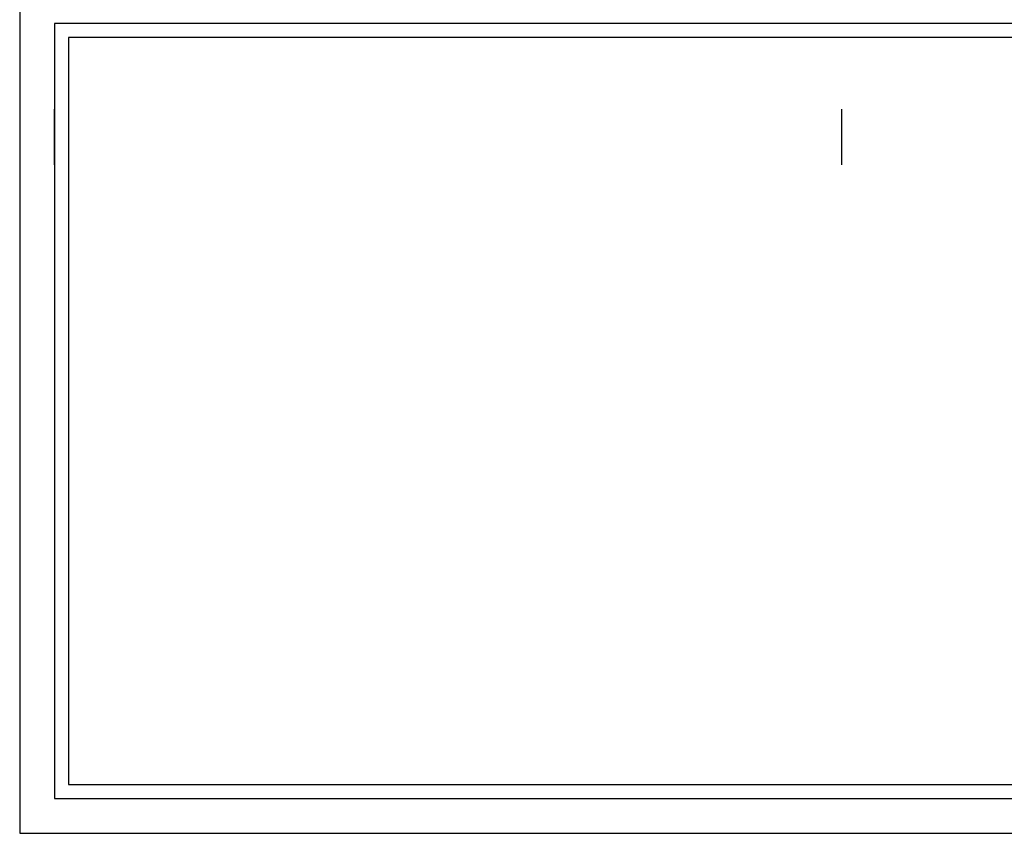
# Model space of a CAD drawing. Header units: millimetres. Extents: x -238874 to 551972, y -298952 to 658415.
# Tile 2 of 256: x 0 to 1.41, y 0 to 1.17. Entities that reach past the tile are written whole.
import ezdxf

# ---------------------------------------------------------------- set-up
doc = ezdxf.new("R2010")
doc.units = ezdxf.units.MM
doc.header["$LTSCALE"] = 20
doc.layers.add('CKTABULKY', color=7, linetype='Continuous', lineweight=25)

msp = doc.modelspace()

# ---------------------------------------------------------------- linework, layer by layer
at = {"layer": 'CKTABULKY'}
for p, q in [((0.05, 0.96), (0.05, 1.04)), ((0.05, 0.96), (0.05, 1.04)), ((0.05, 0.96), (0.05, 1.04)), ((0.05, 0.96), (0.05, 1.04)), ((0.05, 0.96), (0.05, 1.04)), ((0.05, 0.96), (0.05, 1.04)), ((0.05, 0.96), (0.05, 1.04)), ((0.05, 0.96), (0.05, 1.04)), ((0.05, 0.96), (0.05, 1.04)), ((0.05, 0.96), (0.05, 1.04)), ((0.05, 0.96), (0.05, 1.04)), ((0.05, 0.96), (0.05, 1.04)), ((0.05, 0.96), (0.05, 1.04)), ((0.05, 0.96), (0.05, 1.04)), ((0.05, 0.96), (0.05, 1.04)), ((0.05, 0.96), (0.05, 1.04)), ((0.05, 0.96), (0.05, 1.04)), ((0.05, 0.96), (0.05, 1.04)), ((0.05, 0.96), (0.05, 1.04)), ((0.05, 0.96), (0.05, 1.04)), ((0.05, 0.96), (0.05, 1.04)), ((0.05, 0.96), (0.05, 1.04)), ((0.05, 0.96), (0.05, 1.04)), ((0.05, 0.96), (0.05, 1.04)), ((0.05, 0.96), (0.05, 1.04)), ((0.05, 0.96), (0.05, 1.04)), ((0.05, 0.96), (0.05, 1.04)), ((0.05, 0.96), (0.05, 1.04)), ((0.05, 0.96), (0.05, 1.04)), ((0.05, 0.96), (0.05, 1.04)), ((0.05, 0.96), (0.05, 1.04)), ((0.05, 0.96), (0.05, 1.04)), ((0.05, 0.96), (0.05, 1.04)), ((0.05, 0.96), (0.05, 1.04)), ((0.05, 0.96), (0.05, 1.04)), ((0.05, 0.96), (0.05, 1.04)), ((0.05, 0.96), (0.05, 1.04)), ((0.05, 0.96), (0.05, 1.04)), ((0.05, 0.96), (0.05, 1.04)), ((0.05, 0.96), (0.05, 1.04)), ((0.05, 0.96), (0.05, 1.04)), ((0.05, 0.96), (0.05, 1.04)), ((0.05, 0.96), (0.05, 1.04)), ((0.05, 0.96), (0.05, 1.04)), ((0.05, 0.96), (0.05, 1.04)), ((0.05, 0.96), (0.05, 1.04)), ((0.05, 0.96), (0.05, 1.04)), ((0.05, 0.96), (0.05, 1.04)), ((0.05, 0.96), (0.05, 1.04)), ((1.18, 0.96), (1.18, 1.04)), ((1.18, 0.96), (1.18, 1.04)), ((1.18, 0.96), (1.18, 1.04)), ((1.18, 0.96), (1.18, 1.04)), ((1.18, 0.96), (1.18, 1.04)), ((1.18, 0.96), (1.18, 1.04)), ((1.18, 0.96), (1.18, 1.04)), ((1.18, 0.96), (1.18, 1.04)), ((1.18, 0.96), (1.18, 1.04)), ((1.18, 0.96), (1.18, 1.04)), ((1.18, 0.96), (1.18, 1.04)), ((1.18, 0.96), (1.18, 1.04)), ((1.18, 0.96), (1.18, 1.04)), ((1.18, 0.96), (1.18, 1.04)), ((1.18, 0.96), (1.18, 1.04)), ((1.18, 0.96), (1.18, 1.04)), ((1.18, 0.96), (1.18, 1.04)), ((1.18, 0.96), (1.18, 1.04)), ((1.18, 0.96), (1.18, 1.04)), ((1.18, 0.96), (1.18, 1.04)), ((1.18, 0.96), (1.18, 1.04)), ((1.18, 0.96), (1.18, 1.04)), ((1.18, 0.96), (1.18, 1.04)), ((1.18, 0.96), (1.18, 1.04)), ((1.18, 0.96), (1.18, 1.04)), ((1.18, 0.96), (1.18, 1.04)), ((1.18, 0.96), (1.18, 1.04)), ((1.18, 0.96), (1.18, 1.04)), ((1.18, 0.96), (1.18, 1.04)), ((1.18, 0.96), (1.18, 1.04)), ((1.18, 0.96), (1.18, 1.04)), ((1.18, 0.96), (1.18, 1.04)), ((1.18, 0.96), (1.18, 1.04)), ((1.18, 0.96), (1.18, 1.04)), ((1.18, 0.96), (1.18, 1.04)), ((1.18, 0.96), (1.18, 1.04)), ((1.18, 0.96), (1.18, 1.04)), ((1.18, 0.96), (1.18, 1.04)), ((1.18, 0.96), (1.18, 1.04)), ((1.18, 0.96), (1.18, 1.04)), ((1.18, 0.96), (1.18, 1.04)), ((1.18, 0.96), (1.18, 1.04)), ((1.18, 0.96), (1.18, 1.04)), ((1.18, 0.96), (1.18, 1.04)), ((1.18, 0.96), (1.18, 1.04)), ((1.18, 0.96), (1.18, 1.04)), ((1.18, 0.96), (1.18, 1.04)), ((1.18, 0.96), (1.18, 1.04)), ((1.18, 0.96), (1.18, 1.04)), ((1.06, 0.05), (1.14, 0.05)), ((1.06, 0.05), (1.14, 0.05)), ((1.06, 0.05), (1.14, 0.05)), ((1.06, 0.05), (1.14, 0.05)), ((1.06, 0.05), (1.14, 0.05)), ((1.06, 0.05), (1.14, 0.05)), ((1.06, 0.05), (1.14, 0.05)), ((1.06, 0.05), (1.14, 0.05)), ((1.06, 0.05), (1.14, 0.05)), ((1.06, 0.05), (1.14, 0.05)), ((1.06, 0.05), (1.14, 0.05))]:
    msp.add_line(p, q, dxfattribs=at)
at = {"layer": 'CKTABULKY', "color": 0}
for p, q in [((0.05, 0.96), (0.05, 1.04)), ((0.05, 0.96), (0.05, 1.04)), ((0.05, 0.96), (0.05, 1.04)), ((0.05, 0.96), (0.05, 1.04)), ((1.18, 0.96), (1.18, 1.04)), ((1.18, 0.96), (1.18, 1.04)), ((1.18, 0.96), (1.18, 1.04)), ((1.18, 0.96), (1.18, 1.04)), ((1.06, 0.05), (1.14, 0.05))]:
    msp.add_line(p, q, dxfattribs=at)
at = {"layer": 'CKTABULKY'}
for points in [[(2.2, 0), (2.2, 1.213), (0, 1.213), (0, 0), (2.2, 0)], [(2.2, 0), (2.2, 1.213), (0, 1.213), (0, 0), (2.2, 0)], [(2.2, 0), (2.2, 1.213), (0, 1.213), (0, 0), (2.2, 0)], [(2.2, 0), (2.2, 1.213), (0, 1.213), (0, 0), (2.2, 0)], [(2.2, 0), (2.2, 1.213), (0, 1.213), (0, 0), (2.2, 0)], [(2.2, 0), (2.2, 1.213), (0, 1.213), (0, 0), (2.2, 0)], [(2.2, 0), (2.2, 1.213), (0, 1.213), (0, 0), (2.2, 0)], [(2.2, 0), (2.2, 1.213), (0, 1.213), (0, 0), (2.2, 0)], [(2.2, 0), (2.2, 1.213), (0, 1.213), (0, 0), (2.2, 0)], [(2.2, 0), (2.2, 1.213), (0, 1.213), (0, 0), (2.2, 0)], [(2.2, 0), (2.2, 1.213), (0, 1.213), (0, 0), (2.2, 0)], [(2.15, 0.05), (2.15, 1.163), (0.05, 1.163), (0.05, 0.05), (2.15, 0.05)], [(2.15, 0.05), (2.15, 1.163), (0.05, 1.163), (0.05, 0.05), (2.15, 0.05)], [(2.15, 0.05), (2.15, 1.163), (0.05, 1.163), (0.05, 0.05), (2.15, 0.05)], [(2.15, 0.05), (2.15, 1.163), (0.05, 1.163), (0.05, 0.05), (2.15, 0.05)], [(2.15, 0.05), (2.15, 1.163), (0.05, 1.163), (0.05, 0.05), (2.15, 0.05)], [(2.15, 0.05), (2.15, 1.163), (0.05, 1.163), (0.05, 0.05), (2.15, 0.05)], [(2.15, 0.05), (2.15, 1.163), (0.05, 1.163), (0.05, 0.05), (2.15, 0.05)], [(2.15, 0.05), (2.15, 1.163), (0.05, 1.163), (0.05, 0.05), (2.15, 0.05)], [(2.15, 0.05), (2.15, 1.163), (0.05, 1.163), (0.05, 0.05), (2.15, 0.05)], [(2.15, 0.05), (2.15, 1.163), (0.05, 1.163), (0.05, 0.05), (2.15, 0.05)], [(2.15, 0.05), (2.15, 1.163), (0.05, 1.163), (0.05, 0.05), (2.15, 0.05)], [(2.13, 0.07), (2.13, 1.143), (0.07, 1.143), (0.07, 0.07), (2.13, 0.07)], [(2.13, 0.07), (2.13, 1.143), (0.07, 1.143), (0.07, 0.07), (2.13, 0.07)], [(2.13, 0.07), (2.13, 1.143), (0.07, 1.143), (0.07, 0.07), (2.13, 0.07)], [(2.13, 0.07), (2.13, 1.143), (0.07, 1.143), (0.07, 0.07), (2.13, 0.07)], [(2.13, 0.07), (2.13, 1.143), (0.07, 1.143), (0.07, 0.07), (2.13, 0.07)], [(2.13, 0.07), (2.13, 1.143), (0.07, 1.143), (0.07, 0.07), (2.13, 0.07)], [(2.13, 0.07), (2.13, 1.143), (0.07, 1.143), (0.07, 0.07), (2.13, 0.07)], [(2.13, 0.07), (2.13, 1.143), (0.07, 1.143), (0.07, 0.07), (2.13, 0.07)], [(2.13, 0.07), (2.13, 1.143), (0.07, 1.143), (0.07, 0.07), (2.13, 0.07)], [(2.13, 0.07), (2.13, 1.143), (0.07, 1.143), (0.07, 0.07), (2.13, 0.07)], [(2.13, 0.07), (2.13, 1.143), (0.07, 1.143), (0.07, 0.07), (2.13, 0.07)]]:
    msp.add_lwpolyline(points, dxfattribs=at)
at = {"layer": 'CKTABULKY', "color": 0}
for points in [[(2.2, 0), (2.2, 1.213), (0, 1.213), (0, 0), (2.2, 0)], [(2.15, 0.05), (2.15, 1.163), (0.05, 1.163), (0.05, 0.05), (2.15, 0.05)], [(2.13, 0.07), (2.13, 1.143), (0.07, 1.143), (0.07, 0.07), (2.13, 0.07)]]:
    msp.add_lwpolyline(points, dxfattribs=at)

doc.saveas('drawing.dxf')
